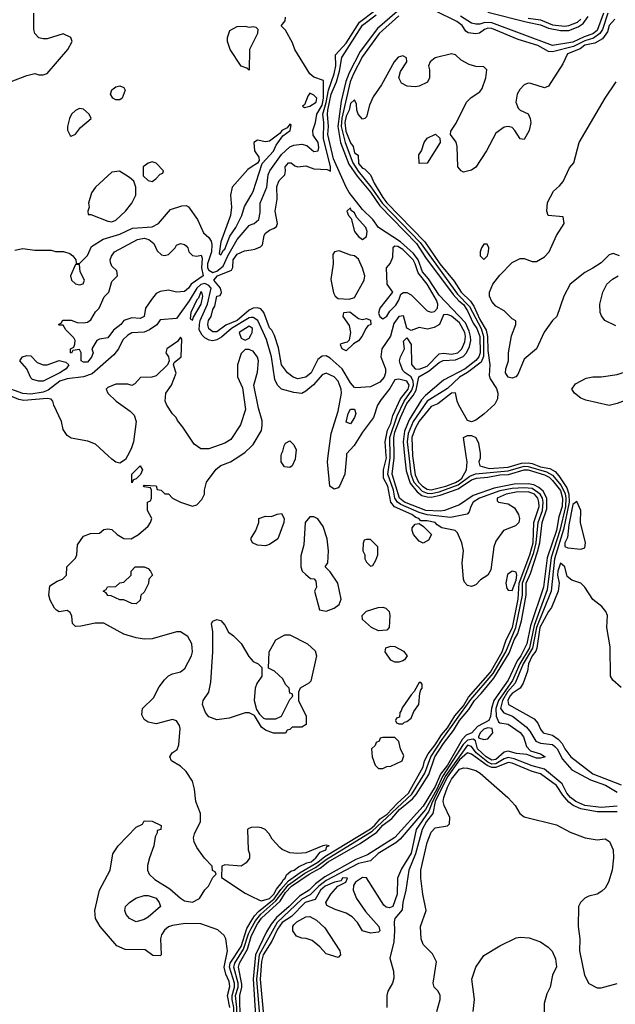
# Model space of a CAD drawing. Header units: inches. Extents: x 2380249 to 2585472, y 382747 to 546448.
# Tile 167 of 256: x 2458855 to 2461800, y 477286 to 482158. Entities that reach past the tile are written whole.
import ezdxf

# ---------------------------------------------------------------- set-up
doc = ezdxf.new("R2010")
doc.units = ezdxf.units.IN
doc.header["$MEASUREMENT"] = 0
for name, color, linetype in [('C4457', 7, 'Continuous'), ('C4458', 7, 'Continuous'), ('C4467', 7, 'Continuous'), ('C4468', 7, 'Continuous')]:
    doc.layers.add(name, color=color, linetype=linetype)

msp = doc.modelspace()

# ---------------------------------------------------------------- linework, layer by layer
at = {"layer": 'C4457', "color": 4}
for points, elevation in [([(2459894.2, 477270), (2459882.9, 477330), (2459893.4, 477373.4), (2459890, 477398), (2459874.5, 477434.5), (2459866, 477470), (2459882.7, 477550), (2459874, 477610), (2459866.3, 477626.3), (2459835.1, 477655.1), (2459750, 477683.7), (2459673.7, 477686.3), (2459610, 477676), (2459590, 477669.2), (2459570, 477653.2), (2459556, 477630), (2459551, 477610), (2459554, 477530), (2459550, 477526), (2459512.7, 477527.3), (2459474.6, 477554.6), (2459376.4, 477556.4), (2459334.6, 477574.6), (2459252.7, 477670), (2459229.4, 477710.6), (2459226.6, 477750), (2459249.4, 477850), (2459302, 477950), (2459315.3, 478030), (2459342, 478070), (2459430, 478162), (2459462, 478178), (2459470, 478194), (2459510, 478192), (2459554, 478170), (2459552, 478150), (2459534, 478146), (2459534, 478134), (2459524.7, 478115.3), (2459518.8, 478070), (2459496, 478010), (2459487.1, 477972.9), (2459486.8, 477950), (2459494.8, 477930), (2459522.9, 477902.9), (2459597.5, 477857.5), (2459650, 477810.4), (2459670, 477798.4), (2459710, 477790.7), (2459744, 477810), (2459770, 477852), (2459788, 477870), (2459810, 477914), (2459826, 477930), (2459822, 477942), (2459808.4, 477948.4), (2459806, 477970), (2459769.1, 478009.1), (2459730, 478062), (2459717.2, 478090), (2459714, 478110), (2459719, 478130), (2459748.7, 478190), (2459749, 478230), (2459725.2, 478290), (2459719, 478350), (2459709.3, 478390), (2459678, 478438), (2459650, 478464), (2459606, 478490), (2459598, 478510), (2459608, 478530), (2459633.6, 478546.4), (2459642, 478570), (2459649, 478650), (2459644.7, 478664.7), (2459630, 478688), (2459610, 478695.3), (2459530, 478673.2), (2459490, 478682.7), (2459470, 478695.3), (2459458, 478718), (2459461.2, 478750), (2459517, 478803), (2459543.9, 478856.1), (2459570, 478891), (2459590, 478910.8), (2459610, 478920.7), (2459650, 478930.8), (2459671.9, 478948.1), (2459704.5, 479010), (2459709.5, 479030), (2459706.6, 479070), (2459686.6, 479106.6), (2459650, 479129.2), (2459630, 479129.2), (2459510, 479095.1), (2459470, 479092.3), (2459430, 479099.3), (2459370, 479118), (2459270, 479171.8), (2459227.9, 479172.1), (2459156.4, 479156.4), (2459130, 479155.3), (2459115.3, 479170), (2459112.9, 479207.1), (2459104.7, 479224.7), (2459090, 479235.3), (2459050, 479228.7), (2459036.5, 479236.5), (2459026.3, 479246.3), (2459005.6, 479285.6), (2458999, 479310), (2459004, 479356), (2459040.2, 479379.8), (2459066, 479390), (2459086, 479410), (2459088, 479450), (2459130, 479494), (2459138, 479510), (2459140.4, 479559.6), (2459170, 479602), (2459204.7, 479615.3), (2459250, 479618), (2459270, 479636), (2459290, 479638.8), (2459310, 479634.8), (2459336, 479610), (2459370, 479590.7), (2459406, 479590), (2459442, 479610), (2459490, 479652), (2459502, 479670), (2459508, 479690), (2459486, 479730), (2459486, 479770), (2459502, 479778), (2459506, 479790), (2459506, 479830), (2459502, 479842), (2459470, 479846), (2459466, 479850), (2459470, 479854), (2459530, 479852), (2459534, 479834), (2459554, 479830), (2459572, 479812), (2459590, 479811.3), (2459611.1, 479791.1), (2459650, 479771), (2459710, 479751.3), (2459730, 479758), (2459756, 479784), (2459769, 479810), (2459769.3, 479830.7), (2459779, 479870), (2459825.6, 479934.4), (2459850, 479951.3), (2459898, 479970), (2459943, 480000)], 36), ([(2459387.6, 480000), (2459378, 479982), (2459350, 479964), (2459330, 479969.2), (2459310, 479982.7), (2459291.6, 480000)], 36), ([(2460000, 479585), (2459998, 479590), (2460000, 479593.3)], 32), ([(2460000, 478723), (2459990, 478728), (2459970, 478728.7), (2459890, 478701.2), (2459830, 478693.2), (2459790, 478709), (2459774, 478730), (2459759, 478770), (2459762, 478790), (2459789.3, 478830.7), (2459800.2, 478879.8), (2459809.4, 479030), (2459809.3, 479129.3), (2459804, 479170), (2459810, 479182), (2459830, 479190.8), (2459850, 479184.7), (2459870, 479162), (2459887.1, 479127.1), (2459911.3, 479110), (2459950.6, 479070.6), (2459987.1, 479007.1), (2460000, 478993)], 32), ([(2460000, 478160.4), (2459999.6, 478160.4), (2459985.4, 478154.6), (2459982, 478150), (2459984.7, 478050), (2459991.3, 478030), (2459990.9, 478009.1), (2459974.4, 477985.6), (2459950, 477968.7), (2459870, 477975.3), (2459854, 477970), (2459852.7, 477912.7), (2459970, 477836), (2460000, 477821.4)], 36), ([(2460000, 476881.8), (2459993.5, 476893.5), (2459970, 476984.2), (2459944, 477044), (2459928.5, 477108.5), (2459913.6, 477210), (2459913.9, 477270), (2459906.1, 477310), (2459905.5, 477330), (2459917.4, 477370), (2459917.6, 477390), (2459893.1, 477470), (2459896.4, 477490), (2459950, 477572.6), (2459978.5, 477661.5), (2460000, 477697.7)], 32), ([(2460000, 476949.4), (2459946.1, 477106.1), (2459928.1, 477210), (2459928.5, 477270), (2459922.6, 477330), (2459934.5, 477370), (2459934.8, 477390), (2459914.1, 477470), (2459918.8, 477490), (2459960.9, 477559.1), (2459985.6, 477634.4), (2460000, 477661.3)], 28), ([(2460000, 477009.8), (2459963.9, 477110), (2459945.1, 477210), (2459942.8, 477330), (2459954, 477370), (2459953.9, 477386.1), (2459937.5, 477470), (2459942.5, 477490), (2459980.7, 477559.3), (2460000, 477620.8)], 24)]:
    msp.add_lwpolyline(points, dxfattribs=dict(at, elevation=elevation))
for points, elevation in [([(2459410, 479866), (2459409, 479910), (2459451, 479951), (2459462, 479930), (2459451.6, 479908.4), (2459430, 479886), (2459418, 479882)], 36), ([(2459430, 479268), (2459410, 479268.7), (2459370, 479288), (2459350, 479288), (2459307.3, 479307.3), (2459290, 479308), (2459282, 479322), (2459268, 479330), (2459282, 479338), (2459288.4, 479351.6), (2459330, 479354), (2459350, 479372), (2459370, 479374), (2459406, 479410), (2459406, 479430), (2459426, 479450), (2459470.9, 479450.9), (2459490, 479442), (2459502, 479430), (2459512, 479410), (2459494, 479390), (2459491.6, 479368.4), (2459470, 479326), (2459454, 479310), (2459450, 479286)], 32), ([(2459430, 477694), (2459398, 477710), (2459382, 477730), (2459375.3, 477750), (2459378, 477770), (2459398, 477790), (2459429.1, 477810.9), (2459470, 477824.7), (2459490, 477824.7), (2459530, 477810.7), (2459544.7, 477790), (2459551, 477770), (2459490, 477717.2), (2459470, 477706)], 32)]:
    msp.add_lwpolyline(points, close=True, dxfattribs=dict(at, elevation=elevation))
at = {"layer": 'C4458', "color": 4}
for points, elevation in [([(2458812.7, 481852.7), (2458890, 481882), (2458930, 481892), (2458950, 481884.7), (2458970, 481884.7), (2458990, 481891.3), (2459093.2, 482010), (2459114, 482050), (2459108, 482070), (2459070, 482088.7), (2458990, 482064), (2458970, 482064), (2458949.1, 482069.1), (2458928.7, 482090), (2458924, 482110), (2458924, 482190)], 36), ([(2460000, 482027.5), (2459991.3, 482010), (2459990, 481908), (2459978, 481918), (2459950, 481928), (2459895.3, 482010), (2459882, 482050), (2459882, 482070), (2459894.6, 482105.4), (2459930, 482124.7), (2459970, 482126), (2459990, 482121), (2460000, 482122.8)], 32), ([(2460000, 481428.1), (2459983, 481417), (2459906, 481330), (2459897.3, 481290), (2459902, 481230), (2459897, 481190), (2459850, 481059), (2459841.1, 481001.1), (2459850, 480994.8), (2459862, 481018), (2459870, 481022.4), (2459893.6, 481086.4), (2459923, 481130), (2459953, 481190), (2459966.5, 481233.5), (2460000, 481290.6)], 36), ([(2458830, 481018.4), (2458870, 481026.4), (2458930, 481018), (2459010, 481018), (2459031.6, 481011.6), (2459070.9, 481010.9), (2459102, 481002), (2459118, 480990), (2459132, 480970), (2459134, 480954), (2459150, 480952), (2459190, 480991.3), (2459210, 481036), (2459267.7, 481072.3), (2459350, 481097), (2459413.1, 481126.9), (2459510, 481133), (2459541.2, 481150), (2459600.7, 481219.3), (2459657.3, 481237.3), (2459678, 481238), (2459690, 481232), (2459734.8, 481170), (2459764.1, 481104.1), (2459790, 481080.7), (2459801.7, 481061.7), (2459805.7, 481045.7), (2459803, 481010), (2459784.1, 480950), (2459783.7, 480930), (2459790, 480918.5), (2459810, 480907.6), (2459830, 480914), (2459861.7, 480938.3), (2459884.1, 480990), (2459930, 481070.3), (2459990, 481140.5), (2460000, 481144.5)], 32), ([(2460000, 480726.1), (2459990, 480721), (2459930.2, 480670), (2459874, 480646), (2459830, 480614.3), (2459810, 480613.3), (2459790, 480627.8), (2459784.8, 480650), (2459788.5, 480670), (2459800.9, 480690), (2459810, 480724.7), (2459819.3, 480740.7), (2459829.8, 480790), (2459846, 480794), (2459852.5, 480807.5), (2459848, 480830), (2459815.1, 480870), (2459832.8, 480890), (2459902, 480918), (2459908.1, 480931.9), (2459909.8, 480970), (2459930, 480998), (2459966, 481014), (2460000, 481019.9)], 28), ([(2460000, 480684.2), (2459990, 480683.4), (2459902.7, 480630), (2459853.2, 480586.8), (2459830, 480574), (2459810, 480569.6), (2459792, 480572), (2459770, 480583.6), (2459756.6, 480596.6), (2459742.9, 480622.9), (2459743.2, 480650), (2459747.5, 480670), (2459783.4, 480750), (2459801.6, 480830), (2459790, 480843.5), (2459770, 480852.6), (2459750, 480848.3), (2459731, 480830), (2459693.1, 480766.9), (2459630, 480679.3), (2459550, 480672.7), (2459532.4, 480647.6), (2459497.1, 480622.9), (2459470, 480612.4), (2459410, 480608), (2459390, 480597.4), (2459365.2, 480574.8), (2459344, 480530), (2459320.2, 480499.8), (2459213.6, 480406.4), (2459170, 480390.8), (2459090, 480380.9), (2459053, 480370), (2458994.8, 480325.2), (2458970, 480315), (2458910, 480305), (2458870, 480308.4), (2458770, 480343.9)], 32), ([(2460000, 480634.5), (2459990, 480642), (2459940.7, 480610), (2459950, 480582), (2459970, 480572), (2459990, 480582), (2460000, 480600.4)], 36), ([(2460000, 480522), (2459990, 480526), (2459970, 480526), (2459950, 480506), (2459931.3, 480450), (2459931.6, 480391.6), (2459956.9, 480336.9), (2459971.3, 480230), (2459946.4, 480153.6), (2459898.8, 480081.2), (2459870, 480062), (2459790, 480035.3), (2459750, 480035.3), (2459718, 480058), (2459662, 480142), (2459634.6, 480174.6), (2459628.9, 480188.9), (2459610, 480208), (2459582, 480250), (2459574, 480270), (2459577.2, 480310), (2459605.2, 480350), (2459628.4, 480408.4), (2459615.3, 480450), (2459618, 480462), (2459653.2, 480490), (2459657.2, 480577.2), (2459650, 480588), (2459634.8, 480565.2), (2459582, 480530), (2459578, 480510), (2459591, 480490), (2459594, 480470), (2459586, 480450), (2459530, 480395.3), (2459508.9, 480388.9), (2459452.7, 480387.3), (2459423.6, 480356.4), (2459410, 480348), (2459390, 480355.3), (2459330, 480355.3), (2459290, 480338), (2459282, 480330), (2459291.3, 480310), (2459331.3, 480270), (2459401, 480221), (2459421, 480201), (2459431.3, 480170), (2459417.3, 480070), (2459405.8, 480034.2), (2459387.6, 480000)], 36), ([(2459291.6, 480000), (2459230, 480058), (2459191.9, 480071.9), (2459110, 480087), (2459090, 480101.2), (2459069.2, 480130), (2459061.2, 480170), (2459022.7, 480250), (2459019.3, 480270), (2459010, 480281.2), (2458990, 480283.6), (2458874.3, 480274.3), (2458850, 480278.5), (2458730, 480328.2), (2458709, 480331), (2458690, 480319), (2458676.3, 480290), (2458665.4, 480225.4), (2458665.4, 480154.6), (2458651, 480110), (2458651, 480070), (2458659.6, 480000)], 36), ([(2459943, 480000), (2459970, 480018), (2460000, 480046.5)], 36)]:
    msp.add_lwpolyline(points, dxfattribs=dict(at, elevation=elevation))
for points, elevation in [([(2459330, 481761.2), (2459315.3, 481770), (2459304, 481790), (2459310, 481811), (2459330, 481826), (2459350, 481830.8), (2459370, 481822), (2459376, 481810), (2459361, 481770), (2459350, 481761.2)], 32), ([(2459150, 481718), (2459130, 481708.7), (2459111.3, 481690), (2459101, 481670), (2459091.3, 481630), (2459091.6, 481611.6), (2459104.7, 481584.7), (2459110, 481582), (2459130, 481592), (2459155.1, 481624.9), (2459208.7, 481670), (2459199, 481690), (2459170, 481715.3)], 36), ([(2459510, 481455.3), (2459490, 481448.7), (2459464.7, 481430), (2459466, 481386), (2459490, 481362), (2459510, 481358), (2459528, 481370), (2459550, 481394), (2459562, 481398), (2459566, 481410), (2459530, 481448)], 36), ([(2459348.9, 481408.9), (2459310, 481404), (2459230, 481329.2), (2459210, 481302), (2459194.8, 481250), (2459198, 481230), (2459192, 481210), (2459194, 481194), (2459206, 481194), (2459290, 481160.5), (2459310, 481158), (2459330, 481165.5), (2459378, 481210), (2459409, 481250), (2459428.7, 481290), (2459428.7, 481330), (2459419, 481359), (2459398, 481378)], 36), ([(2459570, 480991), (2459590, 480996), (2459624, 481030), (2459630, 481042), (2459650, 481050.8), (2459670, 481046), (2459678.5, 481038.5), (2459686, 481030), (2459691, 481010), (2459710, 480991), (2459730, 480987.7), (2459752.4, 480992.4), (2459757.4, 480977.4), (2459753.7, 480930), (2459762.4, 480890), (2459702, 480850), (2459690, 480829.4), (2459670, 480813.2), (2459630.6, 480809.4), (2459590, 480819.3), (2459550, 480812.7), (2459530, 480802.7), (2459505.7, 480774.3), (2459477.3, 480730), (2459470, 480689), (2459450, 480679), (2459410, 480682.7), (2459370.5, 480669.5), (2459354.8, 480650), (2459318, 480622), (2459290, 480584), (2459250, 480578), (2459236, 480570), (2459211.3, 480530), (2459218, 480510), (2459210, 480488), (2459190, 480464), (2459170, 480464), (2459158, 480470), (2459158, 480510), (2459150, 480526), (2459118, 480522), (2459111.6, 480508.4), (2459106, 480510), (2459106, 480530), (2459122, 480538), (2459128, 480552), (2459128.7, 480570), (2459123.1, 480583.1), (2459083.1, 480623.1), (2459070, 480646), (2459050, 480646), (2459046, 480650), (2459062, 480658), (2459066, 480670), (2459069.1, 480670.9), (2459110, 480671.3), (2459139.6, 480659.6), (2459170, 480658), (2459190, 480661), (2459206.6, 480673.4), (2459230, 480712), (2459248, 480730), (2459272.9, 480787.1), (2459295.3, 480810), (2459310, 480862), (2459338, 480890), (2459335.3, 480915.3), (2459310, 480938), (2459303.1, 480956.9), (2459302, 480970), (2459308.7, 480988.7), (2459324, 481010), (2459437.2, 481070), (2459470, 481076.5), (2459494, 481070), (2459517.3, 481050), (2459534.4, 481014.4), (2459555.3, 480995.3)], 28), ([(2459150, 480946), (2459130, 480946), (2459106, 480890), (2459111.3, 480870), (2459130, 480851.3), (2459150, 480846), (2459168.4, 480851.6), (2459175.3, 480870), (2459153.2, 480910)], 32), ([(2459750, 480810.9), (2459739.2, 480780.8), (2459730, 480771.6), (2459701.1, 480710), (2459698, 480678), (2459710, 480671), (2459714.3, 480685.7), (2459751.7, 480750), (2459759.7, 480790), (2459755.3, 480810)], 36), ([(2458970, 480450.7), (2458990, 480450.8), (2459050, 480472), (2459082.8, 480462.8), (2459098, 480450), (2459084, 480430), (2459053.4, 480410), (2458970, 480369.2), (2458948.9, 480368.9), (2458918, 480378), (2458910, 480386), (2458889.2, 480430), (2458855.3, 480470), (2458868, 480490), (2458890, 480496.3), (2458910, 480494.8), (2458941.6, 480461.6)], 28)]:
    msp.add_lwpolyline(points, close=True, dxfattribs=dict(at, elevation=elevation))
at = {"layer": 'C4467', "color": 4}
for points, elevation in [([(2460000, 477661.3), (2460020.4, 477699.6), (2460047.9, 477732.1), (2460122.1, 477797.9), (2460183.7, 477876.3), (2460264.9, 477935.1), (2460317, 477963), (2460370, 478002.4), (2460598.1, 478141.9), (2460794.7, 478325.3), (2460858.9, 478430), (2460887.4, 478510), (2460943.9, 478596.1), (2461086.2, 478793.8), (2461196.7, 478923.3), (2461259.5, 479030), (2461308.6, 479150), (2461341.3, 479310), (2461341.2, 479370), (2461397.7, 479522.3), (2461409.5, 479570), (2461418.6, 479670), (2461440.6, 479730), (2461444, 479770), (2461440.4, 479790), (2461429.2, 479810), (2461390, 479838.3), (2461350, 479842.4), (2461290, 479838.1), (2461230, 479826), (2461128.9, 479790), (2461097.3, 479770), (2461085.7, 479750), (2461077.6, 479722.4), (2461068.3, 479711.7), (2460984.6, 479695.4), (2460870, 479708.1), (2460830, 479719.1), (2460739.1, 479759.1), (2460722.9, 479770), (2460710.4, 479790), (2460702.9, 479830), (2460675.6, 479910), (2460687.6, 479990), (2460687.4, 480000)], 28), ([(2460000, 477620.8), (2460002.9, 477630), (2460030, 477684.5), (2460050, 477711.3), (2460143.2, 477796.8), (2460170, 477839.1), (2460199.1, 477870), (2460285.8, 477930), (2460341.3, 477958.7), (2460379.8, 477990), (2460537.9, 478082.1), (2460621.8, 478138.2), (2460650, 478172.2), (2460694.7, 478205.3), (2460733.8, 478250), (2460797.3, 478302.7), (2460815.6, 478324.4), (2460877.4, 478422.6), (2460908.3, 478510), (2460950, 478576), (2460999.5, 478640.5), (2461030, 478690.1), (2461075.6, 478744.4), (2461103.6, 478790), (2461136.8, 478823.2), (2461199.9, 478900.1), (2461275.9, 479024.1), (2461300.7, 479090), (2461318.6, 479121.4), (2461336.2, 479183.8), (2461359.9, 479310), (2461359.9, 479370), (2461381.7, 479418.3), (2461415.9, 479524.1), (2461426.9, 479570), (2461438.6, 479670), (2461462.3, 479737.7), (2461462, 479790), (2461444.3, 479824.3), (2461423, 479843), (2461396.8, 479856.8), (2461370, 479861.5), (2461300, 479860), (2461200.8, 479839.2), (2461096.7, 479803.3), (2461030, 479758.2), (2460956.3, 479730), (2460933.8, 479726.2), (2460862.9, 479730), (2460758.5, 479770), (2460733.2, 479790), (2460697, 479910), (2460707, 479990), (2460706.7, 480000)], 24), ([(2460000, 477697.7), (2460015.7, 477724.3), (2460035.1, 477744.9), (2460113.1, 477806.9), (2460146, 477854), (2460183.6, 477896.4), (2460241.6, 477938.4), (2460330, 477988.8), (2460363, 478017), (2460590, 478154.4), (2460609.9, 478170), (2460636.8, 478203.2), (2460672.6, 478227.4), (2460720.8, 478279.2), (2460778.3, 478330), (2460850, 478460.4), (2460856.4, 478490), (2460874.8, 478525.2), (2460910, 478570.2), (2460940.5, 478619.5), (2460970, 478654), (2461006.9, 478713.1), (2461050, 478763.3), (2461074.5, 478805.5), (2461183.2, 478930), (2461240.9, 479030), (2461260.8, 479090), (2461291.6, 479150), (2461320.6, 479290), (2461325.3, 479370), (2461378.1, 479510), (2461393.5, 479570), (2461398.1, 479670), (2461424.5, 479750), (2461422.6, 479770), (2461417, 479790), (2461400.3, 479810), (2461370, 479821.5), (2461310, 479819.5), (2461260.7, 479810), (2461216.3, 479790), (2461216.9, 479776.9), (2461222, 479770), (2461270, 479762.4), (2461302.6, 479742.6), (2461322.4, 479710), (2461326, 479690), (2461323, 479670), (2461307.1, 479652.9), (2461247.3, 479630), (2461210, 479578), (2461200.3, 479550), (2461184.4, 479435.6), (2461170.4, 479410), (2461133.8, 479386.2), (2461110, 479362), (2461090, 479354), (2461070, 479358), (2461054, 479374), (2461049.1, 479389.1), (2461043.7, 479470), (2461049.2, 479530), (2461041.2, 479570), (2461019.3, 479619.3), (2461008, 479630), (2460942.9, 479642.9), (2460918.9, 479658.9), (2460910, 479670.8), (2460870, 479678.5), (2460838, 479678), (2460829.2, 479690), (2460814.1, 479694.1), (2460794.7, 479710), (2460708.2, 479748.2), (2460691, 479771), (2460675.4, 479850), (2460654.6, 479890), (2460653.6, 479930), (2460668.7, 479990), (2460667.9, 480000)], 32), ([(2460758.1, 480000), (2460766.1, 479926.1), (2460785.1, 479865.1), (2460821.2, 479821.2), (2460844.2, 479804.2), (2460870, 479796.3), (2460890, 479795.8), (2460934.5, 479805.5), (2461023.1, 479836.9), (2461090, 479881.7), (2461114.5, 479890), (2461170, 479894.3), (2461230, 479906.2), (2461272.1, 479907.9), (2461350, 479931), (2461370, 479930.1), (2461450, 479905.9), (2461474, 479894), (2461490, 479878.6), (2461530, 479828.9), (2461538.7, 479790), (2461536.9, 479750), (2461521.8, 479698.2), (2461510, 479629.7), (2461463.9, 479496), (2461445.7, 479350), (2461381.1, 479158.9), (2461363.5, 479070), (2461333.3, 479010), (2461315.3, 478984.7), (2461270.7, 478890), (2461200.1, 478790), (2461187.8, 478750), (2461182.7, 478710), (2461174.4, 478690), (2461119.4, 478660.6), (2461091.4, 478630), (2461063.1, 478616.9), (2461043, 478597), (2460970.1, 478470), (2460935.8, 478424.2), (2460910, 478362.9), (2460850, 478265.5), (2460710, 478111.8), (2460575, 478025), (2460517.5, 478002.5), (2460363.2, 477916.8), (2460317.7, 477882.3), (2460285.8, 477850), (2460238.3, 477821.7), (2460188.2, 477770), (2460124.4, 477715.6), (2460098.3, 477681.7), (2460075.7, 477644.3), (2460020.4, 477530), (2460008.6, 477410), (2460021.5, 477230)], 24), ([(2460778.5, 480000), (2460788.7, 479910), (2460804.6, 479870), (2460845.8, 479825.8), (2460870, 479815.7), (2460890, 479814.3), (2460930, 479822.3), (2461023.3, 479856.7), (2461080.5, 479899.5), (2461108.4, 479911.6), (2461270, 479926.1), (2461350, 479948.8), (2461370, 479947.9), (2461460.6, 479920.6), (2461490, 479904), (2461532.7, 479852.7), (2461552.7, 479812.7), (2461556.1, 479790), (2461553.5, 479750), (2461526.4, 479630), (2461483.2, 479496.8), (2461463.9, 479336.1), (2461399.4, 479160.6), (2461375.7, 479050), (2461327.7, 478970), (2461291.9, 478888.1), (2461222.8, 478790), (2461209.1, 478750), (2461211.6, 478711.6), (2461223.2, 478683.2), (2461230, 478678.4), (2461270, 478672.2), (2461330, 478630.3), (2461346.4, 478610), (2461361.7, 478561.7), (2461380.4, 478540.4), (2461430, 478524.7), (2461454, 478510), (2461430, 478503.7), (2461410, 478504.5), (2461362.5, 478522.5), (2461312.5, 478527.5), (2461270, 478538), (2461250, 478532.8), (2461210, 478497), (2461190, 478493.6), (2461162.2, 478510), (2461118.9, 478550), (2461109.8, 478589.8), (2461097.9, 478597.9), (2461070, 478593), (2461048.5, 478571.5), (2460946.4, 478413.6), (2460917.9, 478350), (2460861.4, 478250), (2460736.2, 478103.8), (2460714.4, 478085.6), (2460627.4, 478032.6), (2460590, 477995.1), (2460530, 477982.5), (2460370, 477897.9), (2460333.5, 477870), (2460291.7, 477828.3), (2460250, 477805.3), (2460128.8, 477691.2), (2460039.7, 477530), (2460025.6, 477410), (2460040.7, 477230)], 28), ([(2460218.7, 480000), (2460216.9, 479983.1), (2460202, 479950), (2460190, 479942), (2460164.7, 479944.7), (2460148, 479970), (2460148.5, 480000)], 32), ([(2460470.2, 480000), (2460462.8, 479910), (2460436, 479850), (2460430, 479842), (2460410, 479835.3), (2460389.2, 479850), (2460377.2, 479970), (2460380.9, 480000)], 32), ([(2460798.1, 480000), (2460810, 479906.7), (2460827.2, 479870), (2460846.3, 479850), (2460870, 479835.3), (2460890, 479832.2), (2460962.3, 479850), (2461010, 479867.6), (2461030, 479880.1), (2461041.6, 479890), (2461065.1, 479930), (2461067.3, 479970), (2461062.8, 480000)], 32), ([(2461132, 480000), (2461132, 479988), (2461126, 479970), (2461130.7, 479950), (2461176.9, 479936.9), (2461270, 479943.6), (2461336.5, 479963.5), (2461370, 479966), (2461390, 479962.7), (2461430, 479945.7), (2461476.7, 479936.7), (2461502.9, 479922.8), (2461520.8, 479900.8), (2461561, 479841), (2461570.6, 479810.6), (2461572.1, 479770), (2461544.6, 479635.4), (2461499.6, 479490), (2461483.6, 479330), (2461410.5, 479150), (2461391.5, 479048.5), (2461345, 478970), (2461305.3, 478874.7), (2461267.7, 478832.3), (2461242.9, 478790), (2461232.1, 478750), (2461248.7, 478728.7), (2461292, 478712), (2461359.1, 478659.1), (2461378.1, 478638.1), (2461408, 478588), (2461430, 478578.8), (2461490, 478571.1), (2461501.5, 478561.5), (2461512.9, 478550), (2461538.6, 478498.6), (2461586.2, 478446.2), (2461677, 478397), (2461752, 478370), (2461810, 478336.2)], 32), ([(2460000, 479593.3), (2460022, 479630), (2460038, 479670), (2460038, 479690), (2460070, 479701), (2460100.4, 479699.6), (2460128.4, 479711.6), (2460150, 479714), (2460162, 479690), (2460161, 479670), (2460131, 479590), (2460090, 479562), (2460070, 479555.3), (2460030, 479558), (2460006, 479570), (2460000, 479585)], 32), ([(2461830, 478854), (2461788.7, 478890), (2461777.2, 478910), (2461775.3, 479055.3), (2461758, 479150), (2461761.2, 479210), (2461753.2, 479230), (2461733.8, 479253.8), (2461689.6, 479289.6), (2461649.3, 479350), (2461630, 479369.3), (2461585.1, 479385.1), (2461562, 479402), (2461551.3, 479451.3), (2461530, 479469.2), (2461516.4, 479430), (2461514.9, 479410), (2461523.1, 479370), (2461518, 479330), (2461485.5, 479250), (2461470, 479229.6), (2461427.5, 479150), (2461411.6, 479048.4), (2461406.9, 479033.1), (2461389.6, 479010), (2461370.3, 478970), (2461365.8, 478934.2), (2461345.3, 478874.8), (2461329.3, 478850.7), (2461290, 478824.4), (2461279.2, 478810), (2461269.4, 478790), (2461273, 478770), (2461399, 478699), (2461417.3, 478677.3), (2461430, 478646.8), (2461444, 478630), (2461490, 478618), (2461518.6, 478598.6), (2461537.2, 478577.2), (2461550.3, 478550), (2461580.3, 478510), (2461690, 478426.7), (2461830, 478371.8)], 36), ([(2460000, 478993), (2460010, 478982), (2460034, 478970), (2460052.7, 478952.7), (2460052, 478910), (2460027.1, 478872.9), (2460018.8, 478850), (2460014.8, 478790), (2460025.4, 478745.4), (2460041, 478721), (2460061, 478701), (2460070, 478698), (2460122, 478698), (2460148.7, 478711.3), (2460190, 478794), (2460206, 478810), (2460202, 478822), (2460190, 478826), (2460188, 478850), (2460170, 478868), (2460156.5, 478896.5), (2460114.6, 478934.6), (2460086, 478950), (2460088.7, 479030), (2460122, 479090), (2460166.3, 479113.7), (2460190, 479114.8), (2460278.8, 479070), (2460315.8, 479035.8), (2460322, 479010), (2460294.4, 478885.6), (2460285.4, 478874.6), (2460242, 478850), (2460234, 478830), (2460234, 478790), (2460271.1, 478711.1), (2460271.3, 478670), (2460250, 478658), (2460202, 478658), (2460190, 478646), (2460178, 478642), (2460170, 478628), (2460110, 478628), (2460070, 478642), (2460050, 478658), (2460015.3, 478715.3), (2460000, 478723)], 32), ([(2461810, 478266.4), (2461730, 478259.9), (2461650, 478268.8), (2461604.7, 478290), (2461578.4, 478310), (2461561.3, 478330), (2461537, 478377), (2461450, 478449.8), (2461390, 478465.2), (2461300.1, 478500.1), (2461270, 478506.4), (2461250, 478500.5), (2461210, 478475.5), (2461190, 478474.7), (2461170, 478483.4), (2461112.2, 478530), (2461090, 478561.7), (2461070, 478568.1), (2460961.8, 478418.2), (2460896.4, 478290), (2460877.9, 478242.1), (2460816.3, 478150), (2460790, 478034.5), (2460743.2, 477956.8), (2460723.8, 477910), (2460720.8, 477830), (2460700.5, 477770), (2460683.5, 477763.5), (2460666.9, 477766.9), (2460656.3, 477776.3), (2460570, 477912.3), (2460550, 477914), (2460516, 477890), (2460506, 477874), (2460504, 477850), (2460520.7, 477810), (2460565.5, 477745.5), (2460630.8, 477670), (2460636, 477650), (2460630, 477642), (2460590, 477637.2), (2460550, 477649), (2460525.2, 477690), (2460498.7, 477718.7), (2460470, 477737), (2460414.2, 477754.2), (2460374, 477774), (2460368.7, 477790), (2460392.7, 477830), (2460428.9, 477871.1), (2460468, 477890), (2460475.3, 477910), (2460450.9, 477910.9), (2460444, 477896), (2460412, 477890), (2460365.2, 477870), (2460342.9, 477850), (2460315.8, 477804.2), (2460266.5, 477790), (2460198.9, 477721.1), (2460152.7, 477690), (2460130, 477657.7), (2460101.9, 477598.1), (2460058.5, 477530), (2460050, 477497.2), (2460043.3, 477410), (2460060.1, 477230)], 32), ([(2461810, 478238.8), (2461710, 478237.8), (2461630, 478252.8), (2461592.1, 478270), (2461570, 478286.8), (2461541, 478321), (2461510, 478368.9), (2461430, 478426.2), (2461390, 478437.7), (2461290, 478479.2), (2461270, 478482.4), (2461210, 478457.2), (2461190, 478457.6), (2461167.3, 478467.3), (2461090, 478524.1), (2461070, 478530.8), (2461030, 478496.4), (2460968.1, 478410), (2460909.7, 478290), (2460897.7, 478230), (2460866.3, 478190), (2460845.1, 478150), (2460812.6, 478030), (2460779.8, 477950), (2460765.2, 477850), (2460749.3, 477790), (2460746.4, 477753.6), (2460710.4, 477710), (2460706.3, 477693.7), (2460708.9, 477650), (2460705.2, 477594.8), (2460685.5, 477514.5), (2460703, 477450), (2460704.5, 477415.5), (2460698.8, 477390), (2460676, 477350), (2460671, 477330), (2460670.8, 477270)], 36), ([(2460917.3, 477250), (2460934.8, 477310), (2460934.8, 477330), (2460924.7, 477350), (2460904.7, 477370), (2460898.8, 477390), (2460915.9, 477495.9), (2460896.1, 477536.1), (2460850, 477582), (2460839.5, 477610), (2460837.4, 477670), (2460865.3, 477750), (2460847.9, 477830), (2460838.4, 477910), (2460839.3, 477950), (2460870, 478086), (2460890, 478136.9), (2460910, 478158.3), (2460970.7, 478169.3), (2460981, 478179), (2460982, 478210), (2460954.4, 478270), (2460949.5, 478290), (2460951.8, 478310), (2460970, 478360.4), (2460990, 478399.4), (2461030, 478448.6), (2461050, 478456), (2461070, 478454.3), (2461110, 478442), (2461132, 478430), (2461269.5, 478309.5), (2461305.2, 478270), (2461329, 478230), (2461350, 478213.2), (2461510, 478174), (2461578, 478138), (2461651.1, 478108.9), (2461710, 478099), (2461750, 478104), (2461771.5, 478091.5), (2461789.4, 478050), (2461791.6, 478010), (2461785.1, 477950), (2461766.6, 477890), (2461750, 477861), (2461734.2, 477845.8), (2461710, 477831), (2461670, 477821), (2461649.4, 477810.6), (2461628.7, 477790), (2461619, 477770), (2461617.2, 477670), (2461625.2, 477610), (2461622.7, 477550), (2461648.7, 477430), (2461670, 477388), (2461710, 477368), (2461730, 477368), (2461810, 477388.7)], 44), ([(2460000, 477821.4), (2460041.3, 477801.3), (2460050, 477798), (2460090, 477809.5), (2460111.9, 477830), (2460124.4, 477855.6), (2460152.8, 477890), (2460157.5, 477902.5), (2460167.6, 477910), (2460174, 477926), (2460195.4, 477944.6), (2460212.3, 477950), (2460234.3, 477965.7), (2460274.9, 477985.1), (2460296.3, 477990), (2460319.7, 478010), (2460340.8, 478039.2), (2460368.7, 478050), (2460372.9, 478067.1), (2460386, 478070), (2460370, 478073.2), (2460354, 478070), (2460270, 478036), (2460230, 478032.3), (2460190, 478036), (2460152.3, 478052.3), (2460141.5, 478061.5), (2460103.2, 478103.2), (2460088.7, 478130), (2460068, 478150), (2460050, 478159), (2460030, 478162), (2460000, 478160.4)], 36), ([(2461098, 477250), (2461104.7, 477310), (2461091.3, 477410), (2461111.1, 477468.9), (2461150, 477528), (2461230, 477575.3), (2461310, 477615.3), (2461330, 477618), (2461374.6, 477614.6), (2461430, 477595.3), (2461468.4, 477568.4), (2461488.4, 477548.4), (2461504, 477510), (2461508.9, 477471.1), (2461489, 477430), (2461479, 477370), (2461462, 477338), (2461448.7, 477290), (2461448.4, 477231.6)], 48)]:
    msp.add_lwpolyline(points, dxfattribs=dict(at, elevation=elevation))
for points, elevation in [([(2461610, 479773.2), (2461590, 479759.3), (2461570, 479658), (2461563.7, 479596.3), (2461551, 479570), (2461551.6, 479551.6), (2461565.4, 479545.4), (2461630, 479538.8), (2461650, 479544.7), (2461653.2, 479570), (2461628.7, 479670), (2461629.4, 479730)], 36), ([(2460310, 479698), (2460290, 479698), (2460266.8, 479670), (2460259.8, 479560.2), (2460245.4, 479505.4), (2460244.7, 479450), (2460252, 479430), (2460270, 479412), (2460292.7, 479392.7), (2460311.6, 479391.6), (2460319.6, 479379.6), (2460322, 479350), (2460312, 479330), (2460338, 479238), (2460370, 479232), (2460410, 479246), (2460435.5, 479264.5), (2460444, 479290), (2460428.7, 479370), (2460390, 479426), (2460366, 479450), (2460378, 479470), (2460382, 479530), (2460375.3, 479590), (2460355.3, 479650), (2460330, 479688)], 36), ([(2460850, 479568), (2460830, 479578), (2460802, 479610), (2460795.3, 479630), (2460796.4, 479643.6), (2460810, 479662), (2460830, 479664.7), (2460852, 479650), (2460891.3, 479610), (2460876.9, 479583.1)], 32), ([(2460590, 479586), (2460570, 479586), (2460558, 479582), (2460552.7, 479567.3), (2460552, 479530), (2460562, 479510), (2460562, 479490), (2460570, 479474), (2460590, 479454), (2460602, 479458), (2460616.4, 479483.6), (2460626, 479510), (2460626, 479550)], 36), ([(2461290, 479429.6), (2461267.3, 479412.7), (2461259.5, 479370), (2461264.1, 479344.1), (2461270, 479336), (2461290, 479334), (2461310, 479384.4), (2461314, 479410), (2461310, 479423.7)], 36), ([(2460630, 479134), (2460595.3, 479150), (2460549.3, 479190), (2460549, 479210), (2460570, 479230.8), (2460628, 479250), (2460650.6, 479250.6), (2460665.4, 479245.4), (2460682, 479230), (2460684.7, 479210), (2460682, 479150), (2460670, 479138)], 32), ([(2460710, 478979), (2460690, 478988.7), (2460662, 479030), (2460666, 479050), (2460690, 479058), (2460710, 479056), (2460753.7, 479033.7), (2460771, 479010), (2460758, 478990), (2460750, 478985.2), (2460730, 478979)], 32), ([(2460838, 478878), (2460830, 478878), (2460806, 478834), (2460790, 478818), (2460746.4, 478753.6), (2460742, 478738), (2460734, 478730), (2460732.7, 478707.3), (2460718, 478702), (2460714, 478690), (2460718, 478678), (2460730, 478674), (2460750, 478674), (2460758, 478682), (2460770, 478684.7), (2460790, 478702), (2460804.7, 478735.3), (2460828.7, 478770), (2460834, 478826), (2460838, 478842), (2460846, 478850), (2460846, 478870)], 36), ([(2461170, 478654.6), (2461150, 478647.8), (2461131.3, 478630), (2461123.1, 478610), (2461124.2, 478604.2), (2461150, 478595.5), (2461170, 478599), (2461195.4, 478630), (2461191.1, 478651.1)], 28), ([(2460710, 478606), (2460650, 478606), (2460638, 478602), (2460632.7, 478587.3), (2460618, 478582), (2460612.7, 478567.3), (2460594, 478550), (2460598, 478510), (2460612, 478470), (2460630, 478452), (2460650, 478452), (2460670, 478462), (2460690, 478464.7), (2460746, 478490), (2460754.6, 478514.6), (2460738, 478550), (2460730, 478586)], 36), ([(2460430, 477518), (2460370, 477535.3), (2460339, 477570), (2460301.2, 477601.2), (2460271.7, 477611.7), (2460250, 477612.7), (2460223.6, 477623.6), (2460205.1, 477650), (2460205.1, 477670), (2460210, 477678.8), (2460226, 477694), (2460270, 477718.8), (2460290, 477721), (2460322.5, 477702.5), (2460364.1, 477664.1), (2460438, 477550), (2460442, 477530)], 32)]:
    msp.add_lwpolyline(points, close=True, dxfattribs=dict(at, elevation=elevation))
at = {"layer": 'C4468', "color": 4}
for points, elevation in [([(2460000, 481019.9), (2460017.1, 481022.9), (2460046.2, 481033.8), (2460055.8, 481044.2), (2460063.1, 481090), (2460070, 481101.6), (2460090, 481117.4), (2460114, 481126), (2460125.1, 481134.9), (2460129.6, 481150), (2460118, 481210), (2460128.5, 481270), (2460126.4, 481333.6), (2460137.2, 481362.8), (2460165.2, 481390), (2460169.3, 481410.7), (2460167.3, 481430), (2460184, 481450), (2460198, 481450), (2460214.8, 481434.8), (2460230, 481430.8), (2460270, 481434.4), (2460310, 481420.3), (2460376.1, 481416.1), (2460391.7, 481408.3), (2460392.4, 481430), (2460357.1, 481570), (2460359.1, 481650), (2460354, 481690), (2460370.9, 481749.1), (2460381.9, 481810), (2460410.6, 481890.6), (2460418, 481930), (2460416.4, 481983.6), (2460470, 482042.7), (2460534.8, 482145.2), (2460610, 482201.9)], 28), ([(2460706.7, 480000), (2460704.5, 480090), (2460710, 480116.5), (2460738.4, 480190), (2460770, 480259.3), (2460801.2, 480298.8), (2460815.1, 480324.9), (2460828.6, 480391.4), (2460879.4, 480420.6), (2460930, 480461.6), (2460948.7, 480471.3), (2461010, 480475), (2461047.8, 480492.2), (2461063.7, 480510), (2461079.6, 480540.4), (2461085.7, 480570), (2461083.8, 480590), (2461077.7, 480617.7), (2461058.7, 480658.7), (2460930, 480795.3), (2460876.6, 480876.6), (2460846.9, 480910), (2460825.4, 480970), (2460801.7, 481001.7), (2460738.6, 481058.6), (2460630, 481129.6), (2460600.5, 481170), (2460550, 481218.5), (2460483.4, 481303.4), (2460468.7, 481328.7), (2460406.9, 481470), (2460378.3, 481590), (2460382, 481630), (2460376.3, 481690), (2460379, 481710), (2460395.8, 481790), (2460421.4, 481850), (2460436.7, 481903.3), (2460448.4, 481971.6), (2460549.6, 482130.4), (2460617.3, 482182.7)], 24), ([(2460720.8, 482199.2), (2460625.1, 482114.9), (2460538.9, 482001.1), (2460484, 481896), (2460467.9, 481852.1), (2460444.4, 481755.6), (2460427.5, 481630), (2460442.1, 481550), (2460483, 481443), (2460523.2, 481383.2), (2460590, 481304.1), (2460636.3, 481236.3), (2460816.8, 481050), (2460861.7, 480981.7), (2460998.7, 480798.7), (2461026.4, 480766.4), (2461050, 480748.4), (2461070, 480717.3), (2461097, 480657), (2461116.1, 480630), (2461130.1, 480590), (2461131.9, 480510), (2461126, 480490), (2461110, 480471.7), (2461057.2, 480430), (2460950, 480374.3), (2460860.9, 480299.1), (2460842.3, 480277.7), (2460781.4, 480178.6), (2460757.7, 480122.3), (2460750.6, 480070), (2460758.1, 480000)], 24), ([(2461763.6, 482190), (2461736.8, 482110), (2461723.5, 482090), (2461692.9, 482067.1), (2461650, 482054.4), (2461593.6, 482026.4), (2461490, 481998.4), (2461470, 482001.4), (2461417.6, 482030), (2461319.8, 482059.8), (2461190, 482114.5), (2461170, 482116.2), (2461152.7, 482110), (2461129.1, 482090.9), (2461110, 482087.6), (2461073.1, 482093.1), (2461061, 482101), (2461042.9, 482130), (2461016.2, 482150), (2460910, 482202.3)], 28), ([(2461741.8, 482190), (2461710, 482105.2), (2461690, 482087.7), (2461645.8, 482074.2), (2461590, 482046.7), (2461490, 482030.7), (2461190, 482143.2), (2461155.1, 482144.9), (2461130, 482136.1), (2461110, 482135.3), (2461090, 482141.4), (2461035.6, 482175.6)], 24), ([(2461170, 482196.3), (2461365.7, 482145.7), (2461430, 482133.6), (2461470, 482116.4), (2461530, 482105.1), (2461570, 482105.3), (2461617.1, 482123), (2461640.9, 482139.1), (2461665.8, 482174.2)], 24), ([(2460000, 481144.5), (2460014, 481150), (2460037.2, 481170), (2460044, 481204), (2460044, 481250), (2460076.3, 481330), (2460083.5, 481390), (2460091, 481410), (2460150, 481491.8), (2460190, 481528.4), (2460210, 481537.1), (2460250, 481543), (2460275.2, 481535.2), (2460310, 481506.8), (2460331.5, 481508.5), (2460334.5, 481525.5), (2460330.9, 481550), (2460306.6, 481586.6), (2460305.2, 481610), (2460318, 481650), (2460323.5, 481690), (2460350, 481734.9), (2460357.4, 481770), (2460357, 481857), (2460310, 481873.2), (2460289.3, 481890), (2460215.3, 482010), (2460203.1, 482043.1), (2460170, 482106), (2460148.4, 482128.4), (2460168, 482152), (2460168.7, 482170)], 32), ([(2460730, 482177.9), (2460631.9, 482090), (2460550, 481975.6), (2460505, 481890), (2460489.1, 481850), (2460448.3, 481671.7), (2460444.5, 481630), (2460463.8, 481550), (2460501.7, 481450), (2460528.4, 481408.4), (2460591.6, 481331.6), (2460649.4, 481249.4), (2460835.4, 481055.4), (2461020.7, 480800.7), (2461078.6, 480738.6), (2461136.8, 480630), (2461148.7, 480590), (2461148.7, 480491.3), (2461136.2, 480463.8), (2461070, 480411.9), (2461030, 480389.8), (2460970, 480333.6), (2460870, 480270.7), (2460801.2, 480170), (2460775.7, 480110), (2460770.6, 480070), (2460778.5, 480000)], 28), ([(2461798.8, 482161.2), (2461770, 482129), (2461762.3, 482097.7), (2461737, 482063), (2461698.7, 482041.3), (2461650, 482031.6), (2461626.5, 482013.5), (2461563.8, 481990), (2461540.3, 481939.7), (2461470, 481829), (2461450, 481821.2), (2461383.2, 481843.2), (2461370, 481843.7), (2461350, 481835.1), (2461327.9, 481812.1), (2461314.4, 481790), (2461308.5, 481750), (2461320.5, 481720.5), (2461330, 481711), (2461370, 481692), (2461378.8, 481670), (2461382.8, 481650), (2461374.8, 481610), (2461350, 481566), (2461330, 481568), (2461304, 481610), (2461290, 481624), (2461270, 481629.3), (2461250, 481626.6), (2461210, 481596), (2461163, 481510), (2461110, 481429), (2461090, 481414), (2461050, 481404), (2461038, 481410), (2461022, 481430), (2461019, 481530), (2461012.9, 481552.9), (2460986, 481590), (2460987.3, 481607.3), (2461013.6, 481646.4), (2461064, 481750), (2461087.3, 481772.7), (2461130, 481800.7), (2461142.7, 481817.3), (2461160.7, 481870), (2461165.2, 481910), (2461150, 481925.2), (2461110, 481927), (2461076.9, 481936.9), (2461038.4, 481958.4), (2461010, 481984), (2460990, 481989), (2460910, 481969), (2460884.7, 481950), (2460876, 481930), (2460881, 481910), (2460881, 481870), (2460870.9, 481849.1), (2460830.6, 481829.4), (2460810, 481826), (2460770.7, 481829.3), (2460743.6, 481843.6), (2460729.2, 481870), (2460738, 481902), (2460768.7, 481950), (2460768, 481970), (2460750, 481979), (2460727.3, 481972.7), (2460706, 481950), (2460644.4, 481835.6), (2460602.8, 481777.2), (2460585.2, 481734.8), (2460570, 481678), (2460562, 481670), (2460550, 481666), (2460529.4, 481690), (2460522.7, 481710), (2460520.2, 481740.2), (2460510, 481762), (2460490, 481744), (2460484.7, 481710), (2460470, 481681.1), (2460462.1, 481650), (2460467, 481607), (2460490, 481548.5), (2460504.6, 481530), (2460510, 481498.8), (2460527.9, 481487.9), (2460530, 481447), (2460550, 481423.6), (2460559.7, 481419.7), (2460590.4, 481390.4), (2460607.6, 481350), (2460650, 481279.1), (2460670, 481252.4), (2460859, 481059), (2460933, 480950), (2461004, 480864), (2461037.4, 480810), (2461084.7, 480764.7), (2461100.3, 480740.3), (2461130, 480674.3), (2461161.9, 480621.9), (2461168.6, 480590), (2461170, 480522), (2461179.5, 480450), (2461177.3, 480397.3), (2461181.4, 480381.4), (2461212.9, 480332.9), (2461219.6, 480310), (2461218, 480282), (2461204.2, 480255.8), (2461150, 480205.6), (2461110, 480176), (2461090, 480168.7), (2461070, 480175.3), (2461027, 480250), (2461018, 480270), (2461010, 480312.3), (2460990, 480309.5), (2460922, 480258), (2460890, 480243.6), (2460830, 480171.1), (2460810, 480135.1), (2460794.7, 480090), (2460797.9, 480002.1), (2460798.1, 480000)], 32), ([(2461370, 482165.6), (2461430, 482157.9), (2461490, 482133.3), (2461550, 482125.4), (2461571.2, 482128.8), (2461613.3, 482146.6), (2461630, 482160.6)], 28), ([(2460000, 482122.8), (2460010, 482124.7), (2460022, 482122), (2460032, 482112), (2460031, 482090), (2460000, 482027.5)], 32), ([(2461822, 480990), (2461790, 481001.2), (2461770, 480994), (2461730, 480955.3), (2461690, 480928), (2461650, 480908), (2461578, 480850), (2461546, 480790), (2461511, 480690), (2461490, 480669), (2461448.2, 480611.8), (2461410.5, 480529.5), (2461350, 480479), (2461318, 480402), (2461308.7, 480391.3), (2461290, 480383.6), (2461269.8, 480389.8), (2461258, 480410), (2461258.9, 480430), (2461272.3, 480470), (2461272.3, 480510), (2461286.6, 480593.4), (2461308.7, 480650), (2461308, 480668), (2461290, 480678), (2461250, 480717.2), (2461210, 480741.2), (2461190, 480764), (2461178, 480790), (2461178, 480810), (2461195.1, 480850), (2461230, 480894), (2461290, 480956), (2461330, 480976), (2461350, 480976), (2461390, 480962), (2461410, 480962), (2461450, 480984.7), (2461474, 481010), (2461509.2, 481090.8), (2461548, 481150), (2461542, 481182), (2461468.7, 481188.7), (2461462, 481210), (2461465.6, 481254.4), (2461495.3, 481310), (2461524.7, 481335.3), (2461542, 481358), (2461574.6, 481425.4), (2461595.3, 481450), (2461622, 481550), (2461749.5, 481770.5), (2461804, 481850)], 32), ([(2460000, 481290.6), (2460010, 481307.7), (2460054.2, 481445.8), (2460110, 481508), (2460123.3, 481536.7), (2460156.2, 481583.8), (2460191.8, 481610), (2460197.2, 481637.2), (2460190, 481642), (2460177.3, 481622.7), (2460151.3, 481610), (2460143, 481597), (2460090, 481557.2), (2460070, 481553.2), (2460030, 481562), (2460012, 481550), (2460016, 481510), (2460038, 481478), (2460038.8, 481461.2), (2460031.3, 481448.7), (2460000, 481428.1)], 36), ([(2461803.3, 480643.3), (2461749.2, 480670), (2461732, 480692), (2461725.2, 480710), (2461724, 480750), (2461739, 480810), (2461759, 480850), (2461786.3, 480873.7), (2461815.3, 480890)], 32), ([(2460687.4, 480000), (2460685.5, 480090), (2460721.6, 480198.4), (2460756.2, 480270), (2460794.6, 480325.4), (2460802.5, 480350), (2460800.7, 480370), (2460791.3, 480391.3), (2460761.1, 480410), (2460750, 480423), (2460736.5, 480456.5), (2460733.6, 480470), (2460738.5, 480490), (2460758.3, 480530), (2460753.4, 480566.6), (2460770, 480583.8), (2460790, 480550.7), (2460792.1, 480452.1), (2460811.2, 480431.2), (2460830, 480428.6), (2460870, 480444), (2460930, 480504.9), (2460950, 480507.2), (2460990, 480502.5), (2461022.4, 480510), (2461040.9, 480530), (2461055.6, 480564.4), (2461059.2, 480590), (2461056, 480610), (2461030, 480658.2), (2460990, 480690.7), (2460970, 480699.7), (2460950, 480697.2), (2460930.6, 480650), (2460905.3, 480634.7), (2460872.4, 480627.6), (2460830, 480634.4), (2460790, 480619.8), (2460770, 480631.6), (2460752.8, 480692.8), (2460730, 480689.7), (2460704.8, 480655.2), (2460688.5, 480591.5), (2460644.9, 480530), (2460640.4, 480490), (2460664.2, 480430), (2460664.6, 480410), (2460657.4, 480390), (2460635.2, 480364.8), (2460590, 480341.3), (2460516.6, 480336.6), (2460510, 480338), (2460490, 480360.9), (2460449.6, 480430), (2460390, 480482.9), (2460370, 480494), (2460350, 480493.6), (2460330, 480477), (2460295.6, 480410), (2460270, 480388.5), (2460230, 480381.7), (2460206.6, 480390), (2460178.4, 480410), (2460149.8, 480450), (2460134.9, 480534.9), (2460115.6, 480595.6), (2460101.5, 480621.5), (2460090, 480632.7), (2460062.9, 480710), (2460048, 480728), (2460030, 480732.8), (2460010, 480731.2), (2460000, 480726.1)], 28), ([(2460380.9, 480000), (2460394.7, 480110), (2460430, 480221), (2460446.3, 480310), (2460445.1, 480330), (2460429.6, 480370), (2460410, 480391.6), (2460370, 480409.5), (2460350, 480400.9), (2460307.9, 480352.1), (2460270, 480319.3), (2460250, 480309), (2460210, 480312.7), (2460149.4, 480329.4), (2460129, 480350), (2460117, 480377), (2460099.3, 480490), (2460075.7, 480575.7), (2460031.8, 480670), (2460010, 480685), (2460000, 480684.2)], 32), ([(2460000, 480600.4), (2460005.2, 480610), (2460006, 480630), (2460000, 480634.5)], 36), ([(2460000, 480046.5), (2460010, 480056), (2460050, 480126), (2460054.5, 480150), (2460053.8, 480173.8), (2460035.5, 480235.5), (2460013.2, 480350), (2460030, 480414), (2460035.1, 480470), (2460030, 480488), (2460010, 480518), (2460000, 480522)], 36), ([(2460667.9, 480000), (2460662.2, 480070), (2460673.8, 480126.2), (2460690, 480160.3), (2460699.9, 480200.1), (2460738.2, 480281.8), (2460775.6, 480330), (2460780.2, 480350), (2460770, 480369.7), (2460730, 480379.7), (2460710, 480376), (2460686.1, 480333.9), (2460641.7, 480278.3), (2460624.9, 480250), (2460604, 480190), (2460550, 480117.2), (2460508.7, 480051.3), (2460471, 480010), (2460470.2, 480000)], 32), ([(2461062.8, 480000), (2461049.1, 480090.9), (2461070, 480101), (2461090, 480101), (2461110, 480091.3), (2461123, 480063), (2461131.9, 480011.9), (2461132, 480000)], 32), ([(2460148.5, 480000), (2460148.7, 480010), (2460156.4, 480023.6), (2460162, 480050), (2460170, 480062), (2460190, 480074), (2460210, 480054), (2460222, 480030), (2460218.7, 480000)], 32)]:
    msp.add_lwpolyline(points, dxfattribs=dict(at, elevation=elevation))
for points, elevation in [([(2460290, 481794), (2460279.8, 481780.2), (2460263.6, 481736.4), (2460254, 481730), (2460263.6, 481723.6), (2460270, 481726), (2460290, 481731), (2460321.2, 481750), (2460324, 481770), (2460310, 481784)], 36), ([(2460830, 481446), (2460829, 481490), (2460842, 481510), (2460855.3, 481550), (2460870, 481572), (2460911.6, 481591.6), (2460932.7, 481572.7), (2460934, 481550), (2460870, 481448)], 32), ([(2460490, 481228), (2460472, 481210), (2460481, 481190), (2460494.8, 481174.8), (2460510.8, 481110), (2460530, 481086), (2460550, 481071), (2460570, 481084.7), (2460573.3, 481110), (2460566.6, 481130), (2460520.7, 481180.7), (2460510, 481202), (2460494.5, 481214.5)], 28), ([(2460434, 481014), (2460411, 481009), (2460403.5, 480996.5), (2460404.9, 480950), (2460392.9, 480872.9), (2460406.3, 480806.3), (2460415.5, 480790), (2460430, 480778.4), (2460484.2, 480775.8), (2460510, 480783), (2460558.3, 480870), (2460561.7, 480890), (2460550, 480929.3), (2460530, 480973.2), (2460510, 480989.4), (2460490, 480992.7)], 28), ([(2460710, 481038.3), (2460700.3, 481030), (2460699.2, 480980.8), (2460686.7, 480953.3), (2460667.7, 480930), (2460670.8, 480850), (2460698, 480810), (2460635.3, 480730), (2460630, 480706), (2460636.4, 480690), (2460650, 480678.7), (2460670, 480690.5), (2460684.6, 480715.4), (2460714.3, 480745.7), (2460729.6, 480770), (2460740.1, 480799.9), (2460752.3, 480807.7), (2460770, 480808.2), (2460790, 480797), (2460870, 480717.2), (2460890, 480710.2), (2460905.9, 480714.1), (2460921.6, 480730), (2460922, 480750), (2460915.4, 480770), (2460869.2, 480850), (2460825, 480905), (2460811, 480950), (2460799.9, 480970), (2460750, 481021), (2460724.2, 481035.8)], 28), ([(2461150, 481048), (2461138, 481030), (2461132, 481010), (2461132, 480990), (2461150, 480972), (2461168, 480990), (2461174, 481010), (2461175.3, 481030), (2461167.3, 481047.3)], 36), ([(2460550, 480674), (2460570, 480678.8), (2460590, 480670.8), (2460590.7, 480650), (2460576.8, 480643.2), (2460567.5, 480632.5), (2460547.3, 480590), (2460530, 480569.3), (2460506.4, 480553.6), (2460470, 480519), (2460450, 480529.3), (2460442, 480550), (2460444, 480556), (2460476.5, 480563.5), (2460485.2, 480574.8), (2460492.7, 480610), (2460485.6, 480645.6), (2460455.3, 480690), (2460458, 480710), (2460487.3, 480712.7), (2460530, 480678.8)], 24), ([(2461770, 480249.6), (2461655.5, 480275.5), (2461630, 480285.2), (2461598, 480310), (2461586, 480330), (2461603.1, 480356.9), (2461656.5, 480383.5), (2461689.3, 480390.7), (2461731, 480391), (2461810, 480402.4), (2461870, 480421.6), (2461907.9, 480427.9), (2461930, 480423.8), (2461966.9, 480406.9), (2462006.8, 480370), (2462010.7, 480350), (2462002.8, 480330), (2461972.1, 480307.9), (2461870, 480282.6), (2461810, 480258.9)], 32), ([(2460490, 480159), (2460470, 480166), (2460479.5, 480210), (2460490, 480230.8), (2460510, 480231), (2460517.1, 480210), (2460510, 480189)], 28)]:
    msp.add_lwpolyline(points, close=True, dxfattribs=dict(at, elevation=elevation))

doc.saveas('drawing.dxf')
